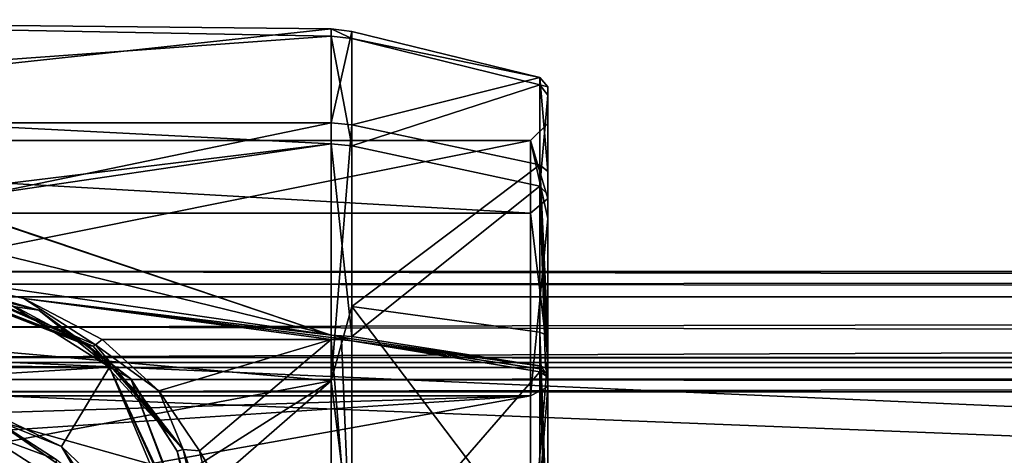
# Model space of a CAD drawing. Header units: millimetres. Extents: x -455 to 455, y -678 to 20.
# Tile 253 of 256: x 4 to 32, y 7 to 20. Entities that reach past the tile are written whole.
import ezdxf

# ---------------------------------------------------------------- set-up
doc = ezdxf.new("R2010")
doc.units = ezdxf.units.MM
doc.header["$LTSCALE"] = 65.185185
for name, color, linetype in [('1', 7, 'CONTINUOUS'), ('10', 7, 'CONTINUOUS'), ('15', 7, 'CONTINUOUS'), ('16', 7, 'CONTINUOUS'), ('17', 7, 'CONTINUOUS'), ('18', 7, 'CONTINUOUS'), ('19', 7, 'CONTINUOUS'), ('256', 7, 'CONTINUOUS'), ('260', 7, 'CONTINUOUS'), ('280', 7, 'CONTINUOUS'), ('282', 7, 'CONTINUOUS'), ('3', 7, 'CONTINUOUS'), ('300', 7, 'CONTINUOUS'), ('301', 7, 'CONTINUOUS'), ('302', 7, 'CONTINUOUS'), ('303', 7, 'CONTINUOUS'), ('304', 7, 'CONTINUOUS'), ('305', 7, 'CONTINUOUS'), ('306', 7, 'CONTINUOUS'), ('307', 7, 'CONTINUOUS'), ('308', 7, 'CONTINUOUS'), ('309', 7, 'CONTINUOUS'), ('317', 7, 'CONTINUOUS'), ('318', 7, 'CONTINUOUS'), ('319', 7, 'CONTINUOUS'), ('320', 7, 'CONTINUOUS'), ('5', 7, 'CONTINUOUS'), ('551', 7, 'CONTINUOUS'), ('553', 7, 'CONTINUOUS'), ('9', 7, 'CONTINUOUS')]:
    doc.layers.add(name, color=color, linetype=linetype)

msp = doc.modelspace()

# ---------------------------------------------------------------- linework, layer by layer
at = {"layer": '1', "linetype": 'CONTINUOUS'}
for points in [[(0, 12.5, -10), (455, 11.768, -11.768), (-455, 12.5, -10), (0, 12.5, -10)], [(-455, 12.5, -10), (455, 11.768, -11.768), (-455, 11.768, -11.768), (-455, 12.5, -10)], [(455, 12.5, -10), (455, 11.768, -11.768), (0, 12.5, -10), (455, 12.5, -10)], [(455, 10, -12.5), (0, 10, -12.5), (-455, 11.768, -11.768), (455, 10, -12.5)], [(455, 11.768, -11.768), (455, 10, -12.5), (-455, 11.768, -11.768), (455, 11.768, -11.768)]]:
    msp.add_3dface(points, dxfattribs=at)
at = {"layer": '10', "linetype": 'CONTINUOUS'}
for points in [[(-455, 11.768, 11.768), (455, 12.5, 10), (0, 12.5, 10), (-455, 11.768, 11.768)], [(455, 12.5, 10), (-455, 11.768, 11.768), (455, 11.768, 11.768), (455, 12.5, 10)], [(-455, 11.768, 11.768), (-455, 10, 12.5), (455, 11.768, 11.768), (-455, 11.768, 11.768)], [(455, 11.768, 11.768), (-455, 10, 12.5), (0, 10, 12.5), (455, 11.768, 11.768)], [(455, 10, 12.5), (455, 11.768, 11.768), (0, 10, 12.5), (455, 10, 12.5)]]:
    msp.add_3dface(points, dxfattribs=at)
at = {"layer": '15', "linetype": 'CONTINUOUS'}
for points in [[(455, -9, -10), (455, 9, -10), (0, 9, -10), (455, -9, -10)], [(0, -9, -10), (455, -9, -10), (0, 9, -10), (0, -9, -10)]]:
    msp.add_3dface(points, dxfattribs=at)
at = {"layer": '16', "linetype": 'CONTINUOUS'}
for points in [[(-455, 9.707, -9.707), (455, 9.707, -9.707), (455, 10, -9), (-455, 9.707, -9.707)], [(-455, 9.707, -9.707), (455, 10, -9), (0, 10, -9), (-455, 9.707, -9.707)], [(-455, 9.707, -9.707), (-455, 9, -10), (455, 9.707, -9.707), (-455, 9.707, -9.707)], [(455, 9.707, -9.707), (-455, 9, -10), (0, 9, -10), (455, 9.707, -9.707)], [(455, 9, -10), (455, 9.707, -9.707), (0, 9, -10), (455, 9, -10)]]:
    msp.add_3dface(points, dxfattribs=at)
at = {"layer": '17', "linetype": 'CONTINUOUS'}
for points in [[(455, 10, -9), (455, 10, 9), (0, 10, 9), (455, 10, -9)], [(0, 10, -9), (455, 10, -9), (0, 10, 9), (0, 10, -9)]]:
    msp.add_3dface(points, dxfattribs=at)
at = {"layer": '18', "linetype": 'CONTINUOUS'}
for points in [[(-455, 9.707, 9.707), (-455, 10, 9), (455, 9.707, 9.707), (-455, 9.707, 9.707)], [(455, 9.707, 9.707), (-455, 10, 9), (0, 10, 9), (455, 9.707, 9.707)], [(455, 10, 9), (455, 9.707, 9.707), (0, 10, 9), (455, 10, 9)], [(-455, 9.707, 9.707), (455, 9.707, 9.707), (455, 9, 10), (-455, 9.707, 9.707)], [(-455, 9.707, 9.707), (455, 9, 10), (0, 9, 10), (-455, 9.707, 9.707)]]:
    msp.add_3dface(points, dxfattribs=at)
at = {"layer": '19', "linetype": 'CONTINUOUS'}
for points in [[(455, 9, 10), (455, -9, 10), (0, -9, 10), (455, 9, 10)], [(0, 9, 10), (455, 9, 10), (0, -9, 10), (0, 9, 10)]]:
    msp.add_3dface(points, dxfattribs=at)
at = {"layer": '256', "linetype": 'CONTINUOUS'}
for points in [[(12.692, 19.572, 3.313), (12.692, 19.358, -4.393), (-12.692, 19.838, 0.693), (12.692, 19.572, 3.313)], [(-12.692, 19.838, 0.693), (12.692, 19.358, -4.393), (-12.692, 17.527, -9.319), (-12.692, 19.838, 0.693)], [(-12.692, 16.834, 10.519), (12.692, 19.572, 3.313), (-12.692, 19.838, 0.693), (-12.692, 16.834, 10.519)], [(12.692, 16.834, 10.519), (12.692, 19.572, 3.313), (-12.692, 16.834, 10.519), (12.692, 16.834, 10.519)], [(12.692, 19.358, -4.393), (12.692, 16.224, -11.436), (-12.692, 17.527, -9.319), (12.692, 19.358, -4.393)], [(-12.692, 17.527, -9.319), (12.692, 16.224, -11.436), (0, 14.67, -13.373), (-12.692, 17.527, -9.319)], [(12.692, 9.319, 17.527), (12.692, 16.834, 10.519), (-12.692, 11.559, 16.137), (12.692, 9.319, 17.527)], [(-12.692, 11.559, 16.137), (12.692, 16.834, 10.519), (-12.692, 16.834, 10.519), (-12.692, 11.559, 16.137)], [(0, 14.67, -13.373), (12.692, 16.224, -11.436), (1.21, 14.534, -13.52), (0, 14.67, -13.373)], [(12.692, 16.224, -11.436), (12.692, 10.644, -16.755), (1.21, 14.534, -13.52), (12.692, 16.224, -11.436)], [(1.21, 14.534, -13.52), (12.692, 10.644, -16.755), (1.265, 14.513, -13.543), (1.21, 14.534, -13.52)], [(1.265, 14.513, -13.543), (12.692, 10.644, -16.755), (1.3, 14.483, -13.575), (1.265, 14.513, -13.543)], [(1.3, 14.483, -13.575), (12.692, 10.644, -16.755), (1.3, 13.43, -14.617), (1.3, 14.483, -13.575)], [(12.692, 10.644, -16.755), (1.3, 12.302, -15.578), (1.3, 13.43, -14.617), (12.692, 10.644, -16.755)], [(3.75, 11.716, -16.024), (1.3, 12.302, -15.578), (12.692, 10.644, -16.755), (3.75, 11.716, -16.024)], [(-12.692, 4.543, 19.323), (12.692, 9.319, 17.527), (-12.692, 11.559, 16.137), (-12.692, 4.543, 19.323)], [(6.034, 10.519, -16.834), (3.75, 11.716, -16.024), (12.692, 10.519, -16.834), (6.034, 10.519, -16.834)], [(12.692, 10.519, -16.834), (3.75, 11.716, -16.024), (12.692, 10.582, -16.794), (12.692, 10.519, -16.834)], [(12.692, 10.582, -16.794), (3.75, 11.716, -16.024), (12.692, 10.644, -16.755), (12.692, 10.582, -16.794)], [(-2, 0, 19.85), (12.692, 9.319, 17.527), (-12.692, 4.543, 19.323), (-2, 0, 19.85)], [(-2, 0, 19.85), (2, 0, 19.85), (12.692, 9.319, 17.527), (-2, 0, 19.85)], [(12.692, 9.319, 17.527), (2, 0, 19.85), (12.692, -0.693, 19.838), (12.692, 9.319, 17.527)]]:
    msp.add_3dface(points, dxfattribs=at)
at = {"layer": '260', "linetype": 'CONTINUOUS'}
for points in [[(1.026, 12.275, -17.878), (1.06, 12.27, -17.87), (4.185, 11.374, -18.433), (1.026, 12.275, -17.878)], [(1.06, 12.27, -17.87), (1.091, 12.265, -17.859), (4.185, 11.374, -18.433), (1.06, 12.27, -17.87)], [(4.185, 11.374, -18.433), (1.091, 12.265, -17.859), (3.514, 11.475, -16.677), (4.185, 11.374, -18.433)], [(5.603, 10.342, -17.495), (4.185, 11.374, -18.433), (3.514, 11.475, -16.677), (5.603, 10.342, -17.495)], [(6.869, 9.374, -19.473), (4.185, 11.374, -18.433), (5.603, 10.342, -17.495), (6.869, 9.374, -19.473)], [(7.134, 8.916, -18.354), (6.869, 9.374, -19.473), (5.603, 10.342, -17.495), (7.134, 8.916, -18.354)], [(9.1, 3.579, -21.251), (6.869, 9.374, -19.473), (9.1, 3.457, -20.257), (9.1, 3.579, -21.251)], [(9.1, 3.457, -20.257), (6.869, 9.374, -19.473), (8.215, 7.264, -19.144), (9.1, 3.457, -20.257)], [(8.215, 7.264, -19.144), (6.869, 9.374, -19.473), (7.134, 8.916, -18.354), (8.215, 7.264, -19.144)]]:
    msp.add_3dface(points, dxfattribs=at)
at = {"layer": '280', "linetype": 'CONTINUOUS'}
for points in [[(1.026, 12.275, -17.878), (4.185, 11.374, -18.433), (3.246, 11.612, -18.509), (1.026, 12.275, -17.878)], [(3.246, 11.612, -18.509), (4.185, 11.374, -18.433), (6.246, 9.719, -19.57), (3.246, 11.612, -18.509)], [(4.185, 11.374, -18.433), (6.869, 9.374, -19.473), (6.246, 9.719, -19.57), (4.185, 11.374, -18.433)], [(6.869, 9.374, -19.473), (9.1, 3.579, -21.251), (6.246, 9.719, -19.57), (6.869, 9.374, -19.473)], [(6.246, 9.719, -19.57), (9.1, 3.579, -21.251), (9.009, 3.615, -21.463), (6.246, 9.719, -19.57)], [(8.8, 3.629, -21.547), (6.246, 9.719, -19.57), (9.009, 3.615, -21.463), (8.8, 3.629, -21.547)]]:
    msp.add_3dface(points, dxfattribs=at)
at = {"layer": '282', "linetype": 'CONTINUOUS'}
for points in [[(-6.14, 9.82, -19.519), (3.246, 11.612, -18.509), (6.246, 9.719, -19.57), (-6.14, 9.82, -19.519)], [(-6.14, 9.82, -19.519), (6.246, 9.719, -19.57), (0.031, 9.334, -19.756), (-6.14, 9.82, -19.519)], [(0.031, 9.334, -19.756), (6.246, 9.719, -19.57), (4.847, 7.4, -20.559), (0.031, 9.334, -19.756)], [(6.246, 9.719, -19.57), (8.8, 3.629, -21.547), (4.847, 7.4, -20.559), (6.246, 9.719, -19.57)], [(4.847, 7.4, -20.559), (8.8, 3.629, -21.547), (6.373, 5.168, -21.23), (4.847, 7.4, -20.559)]]:
    msp.add_3dface(points, dxfattribs=at)
at = {"layer": '3', "linetype": 'CONTINUOUS'}
for points in [[(455, 12.5, -10), (0, 12.5, -10), (455, 12.5, 10), (455, 12.5, -10)], [(455, 12.5, 10), (0, 12.5, -10), (0, 12.5, 10), (455, 12.5, 10)]]:
    msp.add_3dface(points, dxfattribs=at)
at = {"layer": '300', "linetype": 'CONTINUOUS'}
for points in [[(-18.5, 16.321, -3.768), (-18.5, 8.876, -14.205), (18.5, 16.321, -3.768), (-18.5, 16.321, -3.768)], [(18.5, 16.321, -3.768), (-18.5, 8.876, -14.205), (18.5, 8.876, -14.205), (18.5, 16.321, -3.768)], [(-18.5, 14.205, 8.876), (-18.5, 16.321, -3.768), (18.5, 14.205, 8.876), (-18.5, 14.205, 8.876)], [(18.5, 14.205, 8.876), (-18.5, 16.321, -3.768), (18.5, 16.321, -3.768), (18.5, 14.205, 8.876)], [(-18.5, 3.768, 16.321), (-18.5, 14.205, 8.876), (18.5, 3.768, 16.321), (-18.5, 3.768, 16.321)], [(-18.5, 14.205, 8.876), (18.5, 14.205, 8.876), (18.5, 3.768, 16.321), (-18.5, 14.205, 8.876)]]:
    msp.add_3dface(points, dxfattribs=at)
at = {"layer": '301', "linetype": 'CONTINUOUS'}
for points in [[(19, 14.629, 9.141), (18.5, 16.321, -3.768), (19, 16.81, -3.87), (19, 14.629, 9.141)], [(19, 16.81, -3.87), (18.5, 16.321, -3.768), (19, 14.043, -10.018), (19, 16.81, -3.87)], [(18.5, 14.205, 8.876), (18.5, 16.321, -3.768), (19, 14.629, 9.141), (18.5, 14.205, 8.876)], [(18.5, 16.321, -3.768), (18.5, 8.876, -14.205), (19, 14.043, -10.018), (18.5, 16.321, -3.768)], [(18.5, 14.205, 8.876), (19, 14.629, 9.141), (19, 10.018, 14.043), (18.5, 14.205, 8.876)], [(18.5, 3.768, 16.321), (18.5, 14.205, 8.876), (19, 10.018, 14.043), (18.5, 3.768, 16.321)], [(19, 14.043, -10.018), (18.5, 8.876, -14.205), (19, 9.141, -14.629), (19, 14.043, -10.018)], [(19, 3.87, 16.81), (18.5, 3.768, 16.321), (19, 10.018, 14.043), (19, 3.87, 16.81)]]:
    msp.add_3dface(points, dxfattribs=at)
at = {"layer": '302', "linetype": 'CONTINUOUS'}
for points in [[(19, 14.629, 9.141), (19, 16.81, -3.87), (19, 17.88, 2.915), (19, 14.629, 9.141)], [(19, 15.419, 9.51), (19, 14.629, 9.141), (19, 17.88, 2.915), (19, 15.419, 9.51)], [(19, 17.88, 2.915), (19, 16.81, -3.87), (19, 17.642, -4.117), (19, 17.88, 2.915)], [(19, 17.642, -4.117), (19, 16.81, -3.87), (19, 14.735, -10.538), (19, 17.642, -4.117)], [(19, 16.81, -3.87), (19, 14.043, -10.018), (19, 14.735, -10.538), (19, 16.81, -3.87)], [(19, 10.624, 14.673), (19, 14.629, 9.141), (19, 15.419, 9.51), (19, 10.624, 14.673)], [(19, 14.043, -10.018), (19, 9.141, -14.629), (19, 14.735, -10.538), (19, 14.043, -10.018)], [(19, 9.141, -14.629), (19, 9.6, -15.363), (19, 14.735, -10.538), (19, 9.141, -14.629)], [(19, 10.018, 14.043), (19, 14.629, 9.141), (19, 10.624, 14.673), (19, 10.018, 14.043)], [(19, 4.23, 17.615), (19, 10.018, 14.043), (19, 10.624, 14.673), (19, 4.23, 17.615)], [(19, 3.87, 16.81), (19, 10.018, 14.043), (19, 4.23, 17.615), (19, 3.87, 16.81)], [(19, 9.6, -15.363), (19, 9.141, -14.629), (19, -3.87, -16.81), (19, 9.6, -15.363)], [(19, 9.512, -15.418), (19, 9.6, -15.363), (19, -3.87, -16.81), (19, 9.512, -15.418)], [(19, 9.423, -15.472), (19, 9.512, -15.418), (19, -3.87, -16.81), (19, 9.423, -15.472)], [(19, 2.812, -17.896), (19, 9.423, -15.472), (19, -3.87, -16.81), (19, 2.812, -17.896)]]:
    msp.add_3dface(points, dxfattribs=at)
at = {"layer": '303', "linetype": 'CONTINUOUS'}
for points in [[(18.936, 9.698, -15.52), (19, 9.512, -15.418), (18.773, 9.754, -15.61), (18.936, 9.698, -15.52)], [(18.773, 9.754, -15.61), (19, 9.512, -15.418), (18.773, 9.665, -15.665), (18.773, 9.754, -15.61)], [(19, 9.512, -15.418), (19, 9.423, -15.472), (18.773, 9.665, -15.665), (19, 9.512, -15.418)], [(18.773, 9.665, -15.665), (19, 9.423, -15.472), (18.773, 9.575, -15.721), (18.773, 9.665, -15.665)], [(19, 9.423, -15.472), (19, 2.812, -17.896), (18.773, 9.575, -15.721), (19, 9.423, -15.472)], [(18.773, 9.575, -15.721), (19, 2.812, -17.896), (18.773, 2.882, -18.18), (18.773, 9.575, -15.721)], [(19, 9.6, -15.363), (19, 9.512, -15.418), (18.936, 9.698, -15.52), (19, 9.6, -15.363)]]:
    msp.add_3dface(points, dxfattribs=at)
at = {"layer": '304', "linetype": 'CONTINUOUS'}
for points in [[(19, 15.419, 9.51), (19, 17.88, 2.915), (18.773, 18.154, 3.038), (19, 15.419, 9.51)], [(18.773, 15.61, 9.754), (19, 15.419, 9.51), (18.773, 18.154, 3.038), (18.773, 15.61, 9.754)], [(18.773, 18.154, 3.038), (19, 17.88, 2.915), (18.773, 17.935, -4.141), (18.773, 18.154, 3.038)], [(19, 17.88, 2.915), (19, 17.642, -4.117), (18.773, 17.935, -4.141), (19, 17.88, 2.915)], [(18.773, 17.935, -4.141), (19, 17.642, -4.117), (18.773, 14.985, -10.689), (18.773, 17.935, -4.141)], [(19, 17.642, -4.117), (19, 14.735, -10.538), (18.773, 14.985, -10.689), (19, 17.642, -4.117)], [(19, 10.624, 14.673), (19, 15.419, 9.51), (18.773, 15.61, 9.754), (19, 10.624, 14.673)], [(18.773, 10.732, 14.955), (19, 10.624, 14.673), (18.773, 15.61, 9.754), (18.773, 10.732, 14.955)], [(19, 14.735, -10.538), (19, 9.6, -15.363), (18.773, 14.985, -10.689), (19, 14.735, -10.538)], [(19, 9.6, -15.363), (18.936, 9.698, -15.52), (18.773, 14.985, -10.689), (19, 9.6, -15.363)], [(18.936, 9.698, -15.52), (18.773, 9.754, -15.61), (18.773, 14.985, -10.689), (18.936, 9.698, -15.52)], [(19, 4.23, 17.615), (19, 10.624, 14.673), (18.773, 10.732, 14.955), (19, 4.23, 17.615)], [(18.773, 4.243, 17.911), (19, 4.23, 17.615), (18.773, 10.732, 14.955), (18.773, 4.243, 17.911)]]:
    msp.add_3dface(points, dxfattribs=at)
at = {"layer": '305', "linetype": 'CONTINUOUS'}
for points in [[(13.299, 16.77, 10.479), (18.773, 18.154, 3.038), (13.299, 19.498, 3.3), (13.299, 16.77, 10.479)], [(13.299, 19.498, 3.3), (18.773, 18.154, 3.038), (13.299, 19.285, -4.377), (13.299, 19.498, 3.3)], [(18.773, 18.154, 3.038), (18.773, 17.935, -4.141), (13.299, 19.285, -4.377), (18.773, 18.154, 3.038)], [(13.299, 19.285, -4.377), (18.773, 17.935, -4.141), (13.299, 16.163, -11.393), (13.299, 19.285, -4.377)], [(18.773, 15.61, 9.754), (18.773, 18.154, 3.038), (13.299, 16.77, 10.479), (18.773, 15.61, 9.754)], [(18.773, 17.935, -4.141), (18.773, 14.985, -10.689), (13.299, 16.163, -11.393), (18.773, 17.935, -4.141)], [(13.299, 11.484, 16.099), (18.773, 15.61, 9.754), (13.299, 16.77, 10.479), (13.299, 11.484, 16.099)], [(13.299, 16.163, -11.393), (18.773, 14.985, -10.689), (13.299, 10.604, -16.692), (13.299, 16.163, -11.393)], [(18.773, 10.732, 14.955), (18.773, 15.61, 9.754), (13.299, 11.484, 16.099), (18.773, 10.732, 14.955)], [(18.773, 14.985, -10.689), (18.773, 9.754, -15.61), (13.299, 10.604, -16.692), (18.773, 14.985, -10.689)], [(18.773, 4.243, 17.911), (18.773, 10.732, 14.955), (13.299, 11.484, 16.099), (18.773, 4.243, 17.911)], [(13.299, 4.448, 19.269), (18.773, 4.243, 17.911), (13.299, 11.484, 16.099), (13.299, 4.448, 19.269)], [(13.299, 10.604, -16.692), (18.773, 9.754, -15.61), (13.299, 10.542, -16.731), (13.299, 10.604, -16.692)], [(13.299, 10.542, -16.731), (18.773, 9.754, -15.61), (13.299, 10.479, -16.77), (13.299, 10.542, -16.731)]]:
    msp.add_3dface(points, dxfattribs=at)
at = {"layer": '306', "linetype": 'CONTINUOUS'}
for points in [[(18.773, 9.754, -15.61), (18.773, 9.665, -15.665), (13.299, 10.479, -16.77), (18.773, 9.754, -15.61)], [(18.773, 9.665, -15.665), (18.773, 9.575, -15.721), (13.299, 10.479, -16.77), (18.773, 9.665, -15.665)], [(13.299, 10.479, -16.77), (18.773, 9.575, -15.721), (13.299, 3.264, -19.504), (13.299, 10.479, -16.77)], [(18.773, 9.575, -15.721), (18.773, 2.882, -18.18), (13.299, 3.264, -19.504), (18.773, 9.575, -15.721)]]:
    msp.add_3dface(points, dxfattribs=at)
at = {"layer": '307', "linetype": 'CONTINUOUS'}
for points in [[(12.692, 10.519, -16.834), (13.299, 3.264, -19.504), (12.692, 0.693, -19.838), (12.692, 10.519, -16.834)], [(13.299, 3.264, -19.504), (12.692, 10.519, -16.834), (12.998, 10.509, -16.818), (13.299, 3.264, -19.504)], [(13.299, 10.479, -16.77), (13.299, 3.264, -19.504), (12.998, 10.509, -16.818), (13.299, 10.479, -16.77)]]:
    msp.add_3dface(points, dxfattribs=at)
at = {"layer": '308', "linetype": 'CONTINUOUS'}
for points in [[(6.034, 10.519, -16.834), (12.692, 10.519, -16.834), (7.681, 9.03, -17.677), (6.034, 10.519, -16.834)], [(7.681, 9.03, -17.677), (12.692, 10.519, -16.834), (8.863, 7.275, -18.469), (7.681, 9.03, -17.677)], [(12.692, 10.519, -16.834), (12.692, 0.693, -19.838), (8.863, 7.275, -18.469), (12.692, 10.519, -16.834)], [(12.692, 0.693, -19.838), (9.8, 3.339, -19.567), (8.863, 7.275, -18.469), (12.692, 0.693, -19.838)]]:
    msp.add_3dface(points, dxfattribs=at)
at = {"layer": '309', "linetype": 'CONTINUOUS'}
for points in [[(7.134, 8.916, -18.354), (5.603, 10.342, -17.495), (8.387, 7.318, -18.616), (7.134, 8.916, -18.354)], [(8.387, 7.318, -18.616), (5.603, 10.342, -17.495), (5.77, 10.327, -17.105), (8.387, 7.318, -18.616)], [(5.836, 10.361, -17.014), (8.387, 7.318, -18.616), (5.77, 10.327, -17.105), (5.836, 10.361, -17.014)], [(6.034, 10.519, -16.834), (7.681, 9.03, -17.677), (5.836, 10.361, -17.014), (6.034, 10.519, -16.834)], [(7.681, 9.03, -17.677), (8.387, 7.318, -18.616), (5.836, 10.361, -17.014), (7.681, 9.03, -17.677)], [(8.215, 7.264, -19.144), (7.134, 8.916, -18.354), (8.387, 7.318, -18.616), (8.215, 7.264, -19.144)], [(7.681, 9.03, -17.677), (8.863, 7.275, -18.469), (8.387, 7.318, -18.616), (7.681, 9.03, -17.677)], [(9.298, 3.375, -19.777), (8.215, 7.264, -19.144), (8.387, 7.318, -18.616), (9.298, 3.375, -19.777)], [(9.1, 3.457, -20.257), (8.215, 7.264, -19.144), (9.298, 3.375, -19.777), (9.1, 3.457, -20.257)], [(8.863, 7.275, -18.469), (9.8, 3.339, -19.567), (8.387, 7.318, -18.616), (8.863, 7.275, -18.469)], [(9.8, 3.339, -19.567), (9.298, 3.375, -19.777), (8.387, 7.318, -18.616), (9.8, 3.339, -19.567)]]:
    msp.add_3dface(points, dxfattribs=at)
at = {"layer": '317', "linetype": 'CONTINUOUS'}
for points in [[(0.031, 9.334, -19.756), (4.847, 7.4, -20.559), (2.069, 8.751, -19.895), (0.031, 9.334, -19.756)], [(2.069, 8.751, -19.895), (4.847, 7.4, -20.559), (5.418, 6.428, -20.803), (2.069, 8.751, -19.895)], [(2.069, 8.751, -19.895), (5.418, 6.428, -20.803), (2.509, 8.436, -19.745), (2.069, 8.751, -19.895)], [(2.509, 8.436, -19.745), (5.418, 6.428, -20.803), (4.695, 7.03, -20.324), (2.509, 8.436, -19.745)], [(4.847, 7.4, -20.559), (6.373, 5.168, -21.23), (5.418, 6.428, -20.803), (4.847, 7.4, -20.559)]]:
    msp.add_3dface(points, dxfattribs=at)
at = {"layer": '318', "linetype": 'CONTINUOUS'}
for points in [[(2.509, 8.436, -19.745), (4.695, 7.03, -20.324), (2.513, 7.828, -14.808), (2.509, 8.436, -19.745)], [(2.513, 7.828, -14.808), (4.695, 7.03, -20.324), (4.718, 6.411, -15.475), (2.513, 7.828, -14.808)]]:
    msp.add_3dface(points, dxfattribs=at)
at = {"layer": '319', "linetype": 'CONTINUOUS'}
for points in [[(18.5, 8.876, -14.205), (-18.5, 8.876, -14.205), (-0.009, 8.298, -14.55), (18.5, 8.876, -14.205)], [(18.5, 8.876, -14.205), (-0.009, 8.298, -14.55), (2.513, 7.828, -14.808), (18.5, 8.876, -14.205)], [(18.5, 8.876, -14.205), (2.513, 7.828, -14.808), (4.718, 6.411, -15.475), (18.5, 8.876, -14.205)], [(18.5, 8.876, -14.205), (4.718, 6.411, -15.475), (18.5, 2.765, -16.52), (18.5, 8.876, -14.205)]]:
    msp.add_3dface(points, dxfattribs=at)
at = {"layer": '320', "linetype": 'CONTINUOUS'}
for points in [[(19, 9.141, -14.629), (18.5, 8.876, -14.205), (18.5, 2.765, -16.52), (19, 9.141, -14.629)], [(19, -3.87, -16.81), (19, 9.141, -14.629), (18.5, 2.765, -16.52), (19, -3.87, -16.81)]]:
    msp.add_3dface(points, dxfattribs=at)
at = {"layer": '5', "linetype": 'CONTINUOUS'}
for points in [[(0, 10, -12.5), (455, 10, -12.5), (0, -10, -12.5), (0, 10, -12.5)], [(455, 10, -12.5), (455, -10, -12.5), (0, -10, -12.5), (455, 10, -12.5)]]:
    msp.add_3dface(points, dxfattribs=at)
at = {"layer": '551', "linetype": 'CONTINUOUS'}
for points in [[(5.603, 10.342, -17.495), (1.259, 12.041, -16.217), (1.277, 12.087, -15.864), (5.603, 10.342, -17.495)], [(1.259, 12.041, -16.217), (5.603, 10.342, -17.495), (3.514, 11.475, -16.677), (1.259, 12.041, -16.217)], [(1.3, 12.302, -15.578), (5.77, 10.327, -17.105), (1.277, 12.087, -15.864), (1.3, 12.302, -15.578)], [(5.77, 10.327, -17.105), (5.603, 10.342, -17.495), (1.277, 12.087, -15.864), (5.77, 10.327, -17.105)], [(1.3, 12.302, -15.578), (3.75, 11.716, -16.024), (5.836, 10.361, -17.014), (1.3, 12.302, -15.578)], [(1.3, 12.302, -15.578), (5.836, 10.361, -17.014), (5.77, 10.327, -17.105), (1.3, 12.302, -15.578)], [(3.75, 11.716, -16.024), (6.034, 10.519, -16.834), (5.836, 10.361, -17.014), (3.75, 11.716, -16.024)]]:
    msp.add_3dface(points, dxfattribs=at)
at = {"layer": '553', "linetype": 'CONTINUOUS'}
for points in [[(12.692, 19.358, -4.393), (12.692, 19.572, 3.313), (13.299, 19.285, -4.377), (12.692, 19.358, -4.393)], [(12.692, 19.572, 3.313), (12.692, 16.834, 10.519), (13.299, 19.498, 3.3), (12.692, 19.572, 3.313)], [(12.692, 19.572, 3.313), (13.299, 19.498, 3.3), (13.299, 19.285, -4.377), (12.692, 19.572, 3.313)], [(12.692, 16.834, 10.519), (13.299, 16.77, 10.479), (13.299, 19.498, 3.3), (12.692, 16.834, 10.519)], [(12.692, 16.224, -11.436), (12.692, 19.358, -4.393), (13.299, 16.163, -11.393), (12.692, 16.224, -11.436)], [(12.692, 19.358, -4.393), (13.299, 19.285, -4.377), (13.299, 16.163, -11.393), (12.692, 19.358, -4.393)], [(12.692, 16.834, 10.519), (12.692, 9.319, 17.527), (13.299, 16.77, 10.479), (12.692, 16.834, 10.519)], [(12.692, 9.319, 17.527), (13.299, 11.484, 16.099), (13.299, 16.77, 10.479), (12.692, 9.319, 17.527)], [(12.692, 10.644, -16.755), (12.692, 16.224, -11.436), (13.299, 10.604, -16.692), (12.692, 10.644, -16.755)], [(12.692, 16.224, -11.436), (13.299, 16.163, -11.393), (13.299, 10.604, -16.692), (12.692, 16.224, -11.436)], [(12.692, 9.319, 17.527), (13.299, 4.448, 19.269), (13.299, 11.484, 16.099), (12.692, 9.319, 17.527)], [(12.692, 10.582, -16.794), (12.692, 10.644, -16.755), (13.299, 10.542, -16.731), (12.692, 10.582, -16.794)], [(12.692, 10.644, -16.755), (13.299, 10.604, -16.692), (13.299, 10.542, -16.731), (12.692, 10.644, -16.755)], [(12.692, 10.519, -16.834), (12.692, 10.582, -16.794), (12.998, 10.509, -16.818), (12.692, 10.519, -16.834)], [(12.692, 10.582, -16.794), (13.299, 10.542, -16.731), (13.299, 10.479, -16.77), (12.692, 10.582, -16.794)], [(12.692, 10.582, -16.794), (13.299, 10.479, -16.77), (12.998, 10.509, -16.818), (12.692, 10.582, -16.794)], [(12.692, 9.319, 17.527), (12.692, -0.693, 19.838), (13.299, 4.448, 19.269), (12.692, 9.319, 17.527)]]:
    msp.add_3dface(points, dxfattribs=at)
at = {"layer": '9', "linetype": 'CONTINUOUS'}
for points in [[(455, -10, 12.5), (455, 10, 12.5), (0, 10, 12.5), (455, -10, 12.5)], [(0, -10, 12.5), (455, -10, 12.5), (0, 10, 12.5), (0, -10, 12.5)]]:
    msp.add_3dface(points, dxfattribs=at)

doc.saveas('drawing.dxf')
